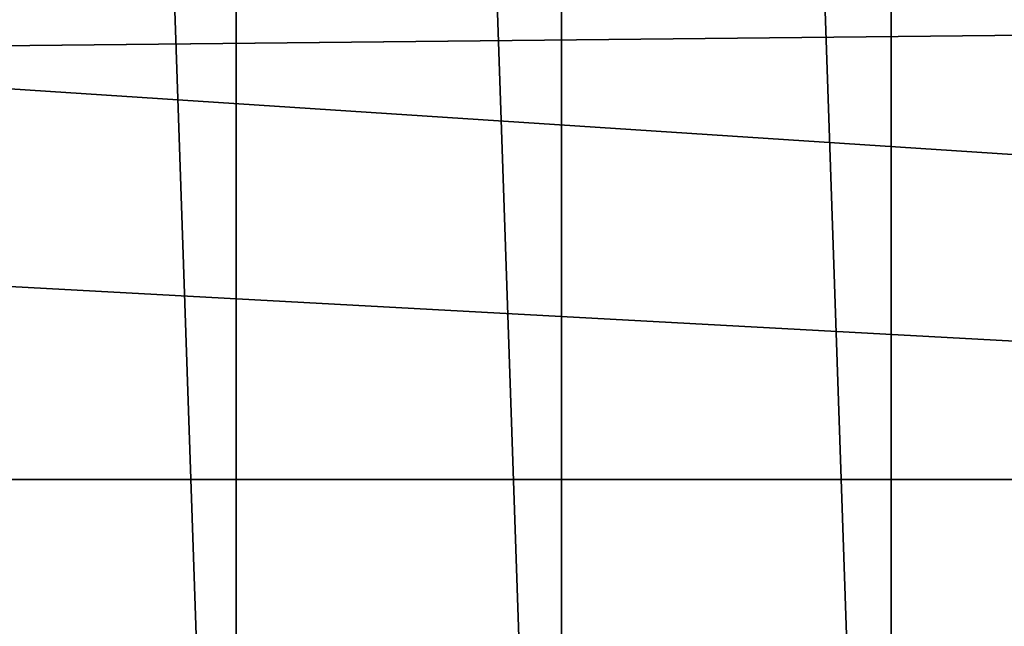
# Model space of a CAD drawing. Header units: millimetres. Extents: x -147 to 182, y -41 to 41.
# Tile 219 of 256: x 72.74 to 75.15, y -8.67 to -7.18. Entities that reach past the tile are written whole.
import ezdxf

# ---------------------------------------------------------------- set-up
doc = ezdxf.new("R2010")
doc.units = ezdxf.units.MM
doc.header["$LTSCALE"] = 51.403556
for name, color, linetype in [('2', 7, 'CONTINUOUS'), ('325', 7, 'CONTINUOUS'), ('326', 7, 'CONTINUOUS'), ('52', 7, 'CONTINUOUS')]:
    doc.layers.add(name, color=color, linetype=linetype)

msp = doc.modelspace()

# ---------------------------------------------------------------- linework, layer by layer
at = {"layer": '2', "color": 7, "linetype": 'CONTINUOUS'}
for points in [[(-112.7, -6.5965, 22.0338), (-112.7, -9.1098, 21.119), (136.7, -6.5965, 22.0338), (-112.7, -6.5965, 22.0338)], [(136.7, -6.5965, 22.0338), (-112.7, -9.1098, 21.119), (136.7, -9.1098, 21.119), (136.7, -6.5965, 22.0338)]]:
    msp.add_3dface(points, dxfattribs=at)
at = {"layer": '325', "color": 7, "linetype": 'CONTINUOUS'}
for points in [[(74.8721, 11.8891, -51.1), (75.6857, -11.9723, -51.1), (75.6857, 11.9723, -51.1), (74.8721, 11.8891, -51.1)], [(74.0643, 11.7502, -51.1), (74.8721, -11.8891, -51.1), (74.8721, 11.8891, -51.1), (74.0643, 11.7502, -51.1)], [(74.8721, -11.8891, -51.1), (75.6857, -11.9723, -51.1), (74.8721, 11.8891, -51.1), (74.8721, -11.8891, -51.1)], [(73.2673, 11.5564, -51.1), (74.0643, -11.7502, -51.1), (74.0643, 11.7502, -51.1), (73.2673, 11.5564, -51.1)], [(74.0643, -11.7502, -51.1), (74.8721, -11.8891, -51.1), (74.0643, 11.7502, -51.1), (74.0643, -11.7502, -51.1)], [(72.4856, 11.3086, -51.1), (73.2672, -11.5564, -51.1), (73.2673, 11.5564, -51.1), (72.4856, 11.3086, -51.1)], [(73.2672, -11.5564, -51.1), (74.0643, -11.7502, -51.1), (73.2673, 11.5564, -51.1), (73.2672, -11.5564, -51.1)], [(72.4856, -11.3086, -51.1), (73.2672, -11.5564, -51.1), (72.4856, 11.3086, -51.1), (72.4856, -11.3086, -51.1)]]:
    msp.add_3dface(points, dxfattribs=at)
at = {"layer": '326', "color": 7, "linetype": 'CONTINUOUS'}
for points in [[(48.0704, -9.5791, -81.1), (47.2014, -6.449, -81.1), (104.9296, -9.5791, -81.1), (48.0704, -9.5791, -81.1)], [(104.9296, -9.5791, -81.1), (47.2014, -6.449, -81.1), (105.7986, -6.449, -81.1), (104.9296, -9.5791, -81.1)]]:
    msp.add_3dface(points, dxfattribs=at)
at = {"layer": '52', "color": 7, "linetype": 'CONTINUOUS'}
for points in [[(65.6724, -8.3048, -50.5), (64.6809, -6.8202, -50.5), (87.3276, -8.3048, -50.5), (65.6724, -8.3048, -50.5)], [(87.3276, -8.3048, -50.5), (64.6809, -6.8202, -50.5), (88.3191, -6.8202, -50.5), (87.3276, -8.3048, -50.5)], [(66.8494, -9.6474, -50.5), (65.6724, -8.3048, -50.5), (86.1506, -9.6474, -50.5), (66.8494, -9.6474, -50.5)], [(86.1506, -9.6474, -50.5), (65.6724, -8.3048, -50.5), (87.3276, -8.3048, -50.5), (86.1506, -9.6474, -50.5)]]:
    msp.add_3dface(points, dxfattribs=at)

doc.saveas('drawing.dxf')
